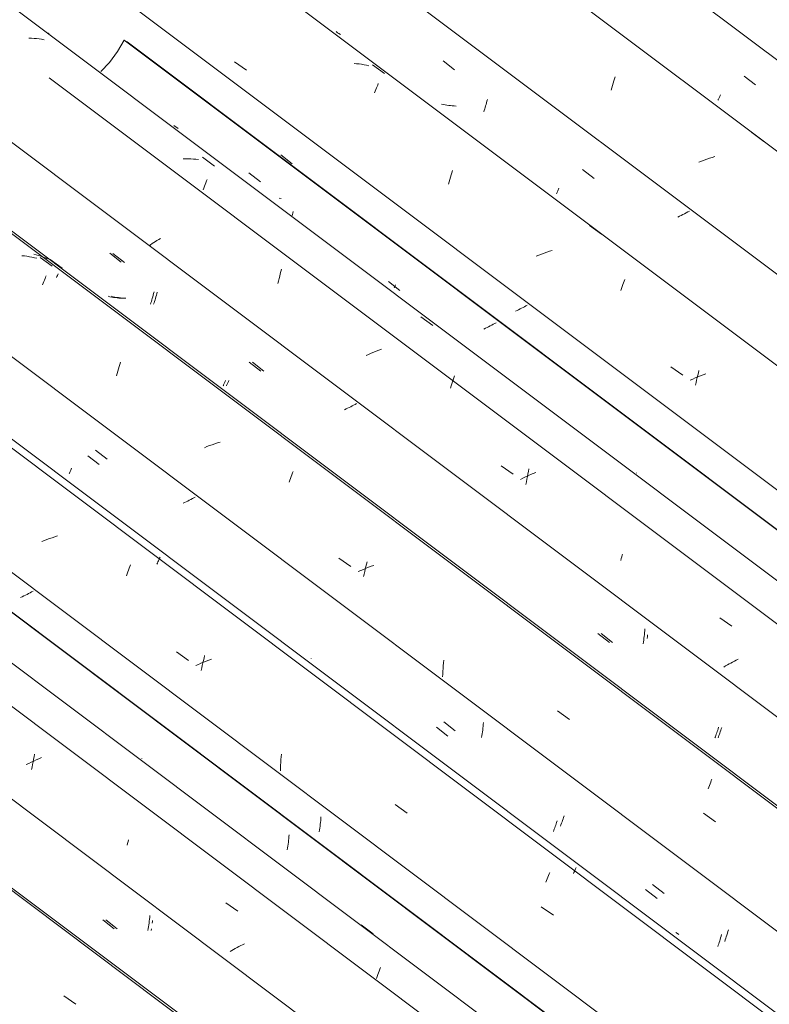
# Model space of a CAD drawing. Header units: millimetres. Extents: x 6528 to 21779, y 617 to 11154.
# Tile 55 of 106: x 13976 to 14577, y 5846 to 6635. Entities that reach past the tile are written whole.
import ezdxf

# ---------------------------------------------------------------- set-up
doc = ezdxf.new("R2010")
doc.units = ezdxf.units.MM
doc.layers.add('A-GLAZ-CWMG', color=7, linetype='Continuous', lineweight=5)

# ---------------------------------------------------------------- blocks, each defined once
blk = doc.blocks.new('FP_206-ISO_02')
at = {"layer": 'A-GLAZ-CWMG'}
blk.add_line((15548.41, 4751.9), (13490.73, 6296.31), dxfattribs=at)
at = {"layer": 'A-GLAZ-CWMG', "color": 9, "true_color": 0xc0c0c0}
blk.add_line((14011.34, 5852.5), (14021.01, 5845.76), dxfattribs=at)
blk = doc.blocks.new('FP_207-ISO_02')
at = {"layer": 'A-GLAZ-CWMG', "color": 9, "true_color": 0xc0c0c0}
for p, q in [((14042.59, 5913.39), (14051.81, 5906.22)), ((14079.56, 5909.35), (14079.77, 5910.85)), ((14079.77, 5910.85), (14079.96, 5912.35)), ((14079.96, 5912.35), (14080.13, 5913.87)), ((14080.13, 5913.87), (14080.28, 5915.39)), ((14080.28, 5915.39), (14080.4, 5916.92)), ((14078.85, 5904.94), (14079.1, 5906.4)), ((14079.1, 5906.4), (14079.34, 5907.87)), ((14079.34, 5907.87), (14079.56, 5909.35))]:
    blk.add_line(p, q, dxfattribs=at)
blk = doc.blocks.new('FP_208-ISO_02')
at = {"layer": 'A-GLAZ-CWMG'}
blk.add_line((15660.98, 4815.03), (13687.73, 6296.06), dxfattribs=at)
at = {"layer": 'A-GLAZ-CWMG', "color": 9, "true_color": 0xc0c0c0}
for p, q in [((14062.19, 5973.26), (14062.57, 5974.72)), ((14062.57, 5974.72), (14062.97, 5976.16)), ((14062.97, 5976.16), (14063.37, 5977.57)), ((14146.1, 5888.86), (14144.74, 5888.05)), ((14147.48, 5889.67), (14146.1, 5888.86)), ((14148.89, 5890.46), (14147.48, 5889.67)), ((14150.31, 5891.24), (14148.89, 5890.46)), ((14151.76, 5892), (14150.31, 5891.24)), ((14153.23, 5892.76), (14151.76, 5892)), ((14154.71, 5893.49), (14153.23, 5892.76)), ((14156.21, 5894.22), (14154.71, 5893.49))]:
    blk.add_line(p, q, dxfattribs=at)
blk = doc.blocks.new('FP_209-ISO_02')
at = {"layer": 'A-GLAZ-CWMG', "color": 9, "true_color": 0xc0c0c0}
for p, q in [((14191, 5972.55), (14191.22, 5974.04)), ((14191.22, 5974.04), (14191.43, 5975.53)), ((14191.43, 5975.53), (14191.62, 5977.04)), ((14191.62, 5977.04), (14191.79, 5978.55)), ((14191.79, 5978.55), (14191.94, 5980.08)), ((14191.94, 5980.08), (14192.07, 5981.61)), ((14190.5, 5969.62), (14190.76, 5971.08)), ((14190.76, 5971.08), (14191, 5972.55))]:
    blk.add_line(p, q, dxfattribs=at)
blk = doc.blocks.new('Rectangular Mullion - Telha Fibrocimento - Ondulada-V194-ISO_02')
at = {"layer": 'A-GLAZ-CWMG'}
for p, q in [((15723.33, 4843.89), (13744.7, 6328.96)), ((15721.12, 4845.16), (13744.41, 6328.79)), ((15609.01, 4779.61), (13631.68, 6263.71))]:
    blk.add_line(p, q, dxfattribs=at)
for name in ['FP_206-ISO_02', 'FP_208-ISO_02', 'FP_209-ISO_02', 'FP_207-ISO_02']:
    blk.add_blockref(name, (0, 0), dxfattribs=at)
blk = doc.blocks.new('FP_219-ISO_02')
at = {"layer": 'A-GLAZ-CWMG'}
blk.add_line((15550.88, 4752.16), (13493.2, 6296.57), dxfattribs=at)
blk = doc.blocks.new('FP_220-ISO_02')
at = {"layer": 'A-GLAZ-CWMG', "color": 9, "true_color": 0xc0c0c0}
for p, q in [((14045.11, 5913.31), (14054.33, 5906.14)), ((14082.34, 5910.7), (14082.54, 5912.21)), ((14082.54, 5912.21), (14082.62, 5912.95)), ((14081.4, 5904.81), (14081.66, 5906.26))]:
    blk.add_line(p, q, dxfattribs=at)
blk = doc.blocks.new('FP_221-ISO_02')
at = {"layer": 'A-GLAZ-CWMG'}
blk.add_line((15684.88, 4831.82), (13627.2, 6376.22), dxfattribs=at)
at = {"layer": 'A-GLAZ-CWMG', "color": 9, "true_color": 0xc0c0c0}
for p, q in [((13987.61, 6044.13), (13988.06, 6046.13)), ((13983.27, 6038.78), (13981.29, 6037.79)), ((13985.27, 6039.76), (13983.27, 6038.78)), ((13987.29, 6040.7), (13985.27, 6039.76)), ((13985.98, 6035.89), (13986.36, 6037.98)), ((13986.36, 6037.98), (13986.76, 6040.05)), ((13986.76, 6040.05), (13987.18, 6042.1)), ((13987.18, 6042.1), (13987.61, 6044.13)), ((13989.32, 6041.63), (13987.29, 6040.7)), ((13991.38, 6042.52), (13989.32, 6041.63)), ((13993.45, 6043.39), (13991.38, 6042.52)), ((13985.62, 6033.77), (13985.98, 6035.89)), ((14141.34, 5926.97), (14151.01, 5920.27)), ((14249.85, 5909.45), (14259.4, 5902.29)), ((14263.68, 5870.98), (14264.21, 5872.4)), ((14264.21, 5872.4), (14264.73, 5873.78)), ((14264.73, 5873.78), (14265.25, 5875.12)), ((14262.08, 5866.44), (14262.61, 5868)), ((14262.61, 5868), (14263.15, 5869.51)), ((14263.15, 5869.51), (14263.68, 5870.98))]:
    blk.add_line(p, q, dxfattribs=at)
blk = doc.blocks.new('FP_222-ISO_02')
at = {"layer": 'A-GLAZ-CWMG', "color": 9, "true_color": 0xc0c0c0}
for p, q in [((13978.15, 6172.36), (13976.83, 6171.74)), ((13979.45, 6172.98), (13978.15, 6172.36)), ((13980.72, 6173.61), (13979.45, 6172.98)), ((13981.98, 6174.25), (13980.72, 6173.61)), ((13983.22, 6174.89), (13981.98, 6174.25)), ((13984.43, 6175.53), (13983.22, 6174.89)), ((13985.62, 6176.17), (13984.43, 6175.53)), ((13986.79, 6176.82), (13985.62, 6176.17)), ((14073.92, 6042.81), (14073.88, 6042.87)), ((14216.83, 5988.47), (14217.02, 5989.97)), ((14217.02, 5989.97), (14217.2, 5991.48)), ((14217.2, 5991.48), (14217.36, 5993)), ((14217.36, 5993), (14217.49, 5994.53)), ((14217.49, 5994.53), (14217.61, 5996.06)), ((14216.14, 5984.04), (14216.39, 5985.51)), ((14216.39, 5985.51), (14216.62, 5986.98)), ((14216.62, 5986.98), (14216.83, 5988.47))]:
    blk.add_line(p, q, dxfattribs=at)
blk = doc.blocks.new('FP_223-ISO_02')
at = {"layer": 'A-GLAZ-CWMG'}
blk.add_line((15815.43, 4906.22), (13838.77, 6389.82), dxfattribs=at)
at = {"layer": 'A-GLAZ-CWMG', "color": 9, "true_color": 0xc0c0c0}
for p, q in [((14000.05, 6218.94), (13997.94, 6218.17)), ((14002.17, 6219.69), (14000.05, 6218.94)), ((14004.3, 6220.39), (14002.17, 6219.69)), ((14006.44, 6221.06), (14004.3, 6220.39)), ((13995.85, 6217.35), (13993.76, 6216.51)), ((13997.94, 6218.17), (13995.85, 6217.35)), ((14063.3, 6193.7), (14063.83, 6195.15)), ((14063.83, 6195.15), (14064.37, 6196.56)), ((14064.37, 6196.56), (14064.89, 6197.91)), ((14061.67, 6189.09), (14062.21, 6190.67)), ((14062.21, 6190.67), (14062.76, 6192.21)), ((14062.76, 6192.21), (14063.3, 6193.7)), ((14101.66, 6128.09), (14111.3, 6121.37)), ((14123.86, 6123.25), (14124.35, 6125.16)), ((14119.33, 6118.19), (14117.29, 6117.26)), ((14121.38, 6119.08), (14119.33, 6118.19)), ((14123.45, 6119.95), (14121.38, 6119.08)), ((14122.01, 6115.3), (14122.45, 6117.33)), ((14122.45, 6117.33), (14122.9, 6119.33)), ((14122.9, 6119.33), (14123.37, 6121.31)), ((14123.37, 6121.31), (14123.86, 6123.25)), ((14125.54, 6120.78), (14123.45, 6119.95)), ((14127.64, 6121.58), (14125.54, 6120.78)), ((14129.75, 6122.35), (14127.64, 6121.58)), ((14121.59, 6113.25), (14122.01, 6115.3)), ((14185.68, 6044.04), (14185.89, 6046.26)), ((14185.14, 6035.11), (14185.23, 6037.35)), ((14185.23, 6037.35), (14185.35, 6039.59)), ((14185.35, 6039.59), (14185.5, 6041.82)), ((14185.5, 6041.82), (14185.68, 6044.04)), ((14185.09, 6032.86), (14185.14, 6035.11)), ((14277.12, 6005.72), (14286.78, 5998.97)), ((14399.95, 5948.99), (14400.46, 5950.22)), ((14400.46, 5950.22), (14400.94, 5951.41)), ((14397.86, 5943.57), (14398.39, 5944.99)), ((14398.39, 5944.99), (14398.92, 5946.37)), ((14398.92, 5946.37), (14399.44, 5947.7)), ((14399.44, 5947.7), (14399.95, 5948.99)), ((14394.23, 5923.88), (14403.89, 5917.12))]:
    blk.add_line(p, q, dxfattribs=at)
blk = doc.blocks.new('FP_224-ISO_02')
at = {"layer": 'A-GLAZ-CWMG', "color": 9, "true_color": 0xc0c0c0}
for p, q in [((14030.64, 6285.42), (14039.86, 6278.23)), ((14113.27, 6250.35), (14112.06, 6249.72)), ((14114.47, 6250.98), (14113.27, 6250.35)), ((14115.64, 6251.61), (14114.47, 6250.98)), ((14116.79, 6252.25), (14115.64, 6251.61)), ((14108.29, 6247.86), (14107, 6247.25)), ((14109.57, 6248.47), (14108.29, 6247.86)), ((14110.82, 6249.09), (14109.57, 6248.47)), ((14112.06, 6249.72), (14110.82, 6249.09)), ((14347.4, 6067.04), (14347.55, 6068.56)), ((14347.55, 6068.56), (14347.68, 6070.09)), ((14347.68, 6070.09), (14347.8, 6071.62)), ((14310.16, 6067.87), (14319.39, 6060.7)), ((14346.35, 6059.59), (14346.59, 6061.06)), ((14346.59, 6061.06), (14346.82, 6062.53)), ((14346.82, 6062.53), (14347.03, 6064.03)), ((14347.03, 6064.03), (14347.22, 6065.53)), ((14347.22, 6065.53), (14347.4, 6067.04)), ((14405.74, 5989.28), (14406.12, 5990.38)), ((14406.12, 5990.38), (14406.49, 5991.51)), ((14406.49, 5991.51), (14406.87, 5992.67)), ((14403.89, 5984.22), (14404.26, 5985.17)), ((14404.26, 5985.17), (14404.62, 5986.15)), ((14404.62, 5986.15), (14405, 5987.17)), ((14405, 5987.17), (14405.37, 5988.21)), ((14405.37, 5988.21), (14405.74, 5989.28)), ((14477.82, 5937.64), (14487.04, 5930.49)), ((14536.48, 5894.21), (14536.86, 5895.37)), ((14536.86, 5895.37), (14537.23, 5896.56)), ((14537.23, 5896.56), (14537.59, 5897.78)), ((14537.59, 5897.78), (14537.96, 5899.02)), ((14537.96, 5899.02), (14538.31, 5900.29)), ((14538.31, 5900.29), (14538.66, 5901.58)), ((14535.73, 5891.96), (14536.11, 5893.07)), ((14536.11, 5893.07), (14536.48, 5894.21))]:
    blk.add_line(p, q, dxfattribs=at)
blk = doc.blocks.new('FP_225-ISO_02')
at = {"layer": 'A-GLAZ-CWMG'}
blk.add_line((15944.9, 4980.81), (13887.22, 6525.22), dxfattribs=at)
at = {"layer": 'A-GLAZ-CWMG', "color": 9, "true_color": 0xc0c0c0}
for p, q in [((13979.92, 6445.46), (13977.89, 6445.66)), ((13981.92, 6445.21), (13979.92, 6445.46)), ((13983.91, 6444.9), (13981.92, 6445.21)), ((13985.87, 6444.54), (13983.91, 6444.9)), ((13987.81, 6444.11), (13985.87, 6444.54)), ((13989.71, 6443.64), (13987.81, 6444.11)), ((13992.47, 6444.38), (14002.06, 6437.31)), ((13994.39, 6422.38), (13994.91, 6423.7)), ((13994.91, 6423.7), (13995.42, 6424.97)), ((13995.42, 6424.97), (13995.92, 6426.19)), ((13995.92, 6426.19), (13996.4, 6427.36)), ((13996.4, 6427.36), (13996.88, 6428.48)), ((13996.88, 6428.48), (13997.33, 6429.56)), ((14054.29, 6351.33), (14054.8, 6353.18)), ((14054.8, 6353.18), (14055.33, 6355)), ((14055.33, 6355), (14055.86, 6356.79)), ((14055.86, 6356.79), (14056.4, 6358.54)), ((14056.4, 6358.54), (14056.94, 6360.24)), ((14053.78, 6349.44), (14054.29, 6351.33)), ((14126.2, 6292.66), (14124.11, 6291.83)), ((14128.3, 6293.45), (14126.2, 6292.66)), ((14130.41, 6294.22), (14128.3, 6293.45)), ((14132.54, 6294.94), (14130.41, 6294.22)), ((14134.68, 6295.63), (14132.54, 6294.94)), ((14136.82, 6296.28), (14134.68, 6295.63)), ((14192.56, 6265.75), (14193.11, 6267.26)), ((14193.11, 6267.26), (14193.65, 6268.73)), ((14193.65, 6268.73), (14194.18, 6270.16)), ((14194.18, 6270.16), (14194.71, 6271.54)), ((14194.71, 6271.54), (14195.24, 6272.87)), ((14192.01, 6264.19), (14192.56, 6265.75)), ((14231.89, 6203.35), (14241.53, 6196.62)), ((14253.7, 6195.16), (14251.62, 6194.31)), ((14253.15, 6194.55), (14253.62, 6196.51)), ((14253.62, 6196.51), (14254.11, 6198.44)), ((14255.79, 6195.98), (14253.7, 6195.16)), ((14254.11, 6198.44), (14254.62, 6200.34)), ((14257.9, 6196.77), (14255.79, 6195.98)), ((14260.02, 6197.52), (14257.9, 6196.77)), ((14249.56, 6193.43), (14247.52, 6192.51)), ((14251.62, 6194.31), (14249.56, 6193.43)), ((14251.8, 6188.5), (14252.23, 6190.55)), ((14252.23, 6190.55), (14252.68, 6192.56)), ((14252.68, 6192.56), (14253.15, 6194.55)), ((14315.42, 6114.84), (14315.58, 6117.06)), ((14315.58, 6117.06), (14315.77, 6119.28)), ((14315.77, 6119.28), (14316, 6121.49)), ((14315.13, 6108.11), (14315.2, 6110.36)), ((14315.2, 6110.36), (14315.29, 6112.6)), ((14315.29, 6112.6), (14315.42, 6114.84)), ((14407.26, 6080.8), (14416.91, 6074.05)), ((14528.48, 6019.83), (14529.01, 6021.2)), ((14529.01, 6021.2), (14529.52, 6022.51)), ((14529.52, 6022.51), (14530.03, 6023.78)), ((14530.03, 6023.78), (14530.53, 6025)), ((14530.53, 6025), (14531.02, 6026.17)), ((14527.94, 6018.42), (14528.48, 6019.83)), ((14524.29, 5998.86), (14533.94, 5992.09))]:
    blk.add_line(p, q, dxfattribs=at)
blk = doc.blocks.new('FP_226-ISO_02')
at = {"layer": 'A-GLAZ-CWMG', "color": 9, "true_color": 0xc0c0c0}
for p, q in [((14048.22, 6447.6), (14057.45, 6440.41)), ((14083.43, 6415.3), (14083.78, 6416.61)), ((14048.42, 6412.84), (14047.01, 6413.16)), ((14049.84, 6412.56), (14048.42, 6412.84)), ((14051.27, 6412.31), (14049.84, 6412.56)), ((14052.71, 6412.09), (14051.27, 6412.31)), ((14054.17, 6411.91), (14052.71, 6412.09)), ((14055.64, 6411.76), (14054.17, 6411.91)), ((14057.11, 6411.65), (14055.64, 6411.76)), ((14058.6, 6411.56), (14057.11, 6411.65)), ((14080.88, 6406.79), (14081.25, 6407.93)), ((14081.25, 6407.93), (14081.63, 6409.09)), ((14081.63, 6409.09), (14082, 6410.28)), ((14082, 6410.28), (14082.36, 6411.5)), ((14082.36, 6411.5), (14082.73, 6412.74)), ((14082.73, 6412.74), (14083.08, 6414.01)), ((14083.08, 6414.01), (14083.43, 6415.3)), ((14160.1, 6360.43), (14169.33, 6353.25)), ((14140.51, 6344.34), (14140.79, 6344.96)), ((14140.79, 6344.96), (14141.08, 6345.63)), ((14139.19, 6341.32), (14139.37, 6341.73)), ((14139.37, 6341.73), (14139.57, 6342.18)), ((14139.57, 6342.18), (14139.78, 6342.67)), ((14139.78, 6342.67), (14140.01, 6343.19)), ((14140.01, 6343.19), (14140.25, 6343.74)), ((14140.25, 6343.74), (14140.51, 6344.34)), ((14237.73, 6322.88), (14236.47, 6322.28)), ((14238.97, 6323.47), (14237.73, 6322.88)), ((14240.2, 6324.08), (14238.97, 6323.47)), ((14241.4, 6324.69), (14240.2, 6324.08)), ((14242.59, 6325.3), (14241.4, 6324.69)), ((14243.76, 6325.92), (14242.59, 6325.3)), ((14244.91, 6326.54), (14243.76, 6325.92)), ((14246.04, 6327.16), (14244.91, 6326.54)), ((14333.45, 6192.91), (14333.42, 6192.98)), ((14439.65, 6142.9), (14448.88, 6135.73)), ((14476.52, 6139.08), (14476.71, 6140.59)), ((14476.71, 6140.59), (14476.88, 6142.1)), ((14476.88, 6142.1), (14477.04, 6143.62)), ((14477.04, 6143.62), (14477.17, 6145.15)), ((14477.17, 6145.15), (14477.29, 6146.68)), ((14475.84, 6134.65), (14476.08, 6136.11)), ((14476.08, 6136.11), (14476.31, 6137.59)), ((14476.31, 6137.59), (14476.52, 6139.08)), ((14533.76, 6060.18), (14534.12, 6061.16)), ((14534.12, 6061.16), (14534.5, 6062.18)), ((14534.5, 6062.18), (14534.87, 6063.23)), ((14534.87, 6063.23), (14535.24, 6064.3)), ((14535.24, 6064.3), (14535.62, 6065.41)), ((14535.62, 6065.41), (14535.99, 6066.54)), ((14535.99, 6066.54), (14536.37, 6067.71)), ((14533.39, 6059.22), (14533.76, 6060.18))]:
    blk.add_line(p, q, dxfattribs=at)
blk = doc.blocks.new('FP_227-ISO_02')
at = {"layer": 'A-GLAZ-CWMG'}
blk.add_line((16057.46, 5043.94), (13999.78, 6588.34), dxfattribs=at)
at = {"layer": 'A-GLAZ-CWMG', "color": 9, "true_color": 0xc0c0c0}
for p, q in [((14082.23, 6455.36), (14080.98, 6454.53)), ((14083.5, 6456.19), (14082.23, 6455.36)), ((14084.81, 6457.02), (14083.5, 6456.19)), ((14086.13, 6457.84), (14084.81, 6457.02)), ((14087.49, 6458.65), (14086.13, 6457.84)), ((14088.86, 6459.45), (14087.49, 6458.65)), ((14080.98, 6454.53), (14079.75, 6453.7)), ((14458.01, 6201.46), (14458.38, 6202.93)), ((14458.38, 6202.93), (14458.77, 6204.39)), ((14458.77, 6204.39), (14459.17, 6205.82)), ((14459.17, 6205.82), (14459.4, 6206.61)), ((14541.99, 6116.86), (14540.65, 6116.04)), ((14543.36, 6117.66), (14541.99, 6116.86)), ((14544.75, 6118.46), (14543.36, 6117.66)), ((14546.16, 6119.25), (14544.75, 6118.46)), ((14547.59, 6120.03), (14546.16, 6119.25)), ((14549.04, 6120.79), (14547.59, 6120.03)), ((14550.51, 6121.54), (14549.04, 6120.79)), ((14552, 6122.27), (14550.51, 6121.54))]:
    blk.add_line(p, q, dxfattribs=at)
blk = doc.blocks.new('FP_228-ISO_02')
at = {"layer": 'A-GLAZ-CWMG', "color": 9, "true_color": 0xc0c0c0}
for p, q in [((14159.82, 6512.23), (14169.05, 6505.03)), ((14194.68, 6478.63), (14195.03, 6479.92)), ((14195.03, 6479.92), (14195.37, 6481.24)), ((14194.32, 6477.37), (14194.68, 6478.63)), ((14271.7, 6425.06), (14280.93, 6417.87)), ((14349.4, 6387.52), (14348.09, 6386.91)), ((14350.7, 6388.15), (14349.4, 6387.52)), ((14351.98, 6388.78), (14350.7, 6388.15)), ((14353.24, 6389.42), (14351.98, 6388.78)), ((14354.48, 6390.06), (14353.24, 6389.42)), ((14355.69, 6390.7), (14354.48, 6390.06)), ((14356.89, 6391.35), (14355.69, 6390.7)), ((14358.06, 6391.99), (14356.89, 6391.35))]:
    blk.add_line(p, q, dxfattribs=at)
blk = doc.blocks.new('Rectangular Mullion - Telha Fibrocimento - Ondulada-V213-ISO_02')
at = {"layer": 'A-GLAZ-CWMG'}
for p, q in [((14059.92, 6618.47), (14062.13, 6617.21)), ((16117.61, 5074.07), (14059.92, 6618.47)), ((16119.81, 5072.8), (14062.13, 6617.21)), ((16005.49, 5008.52), (13947.81, 6552.92)), ((15876.13, 4933.74), (13897.49, 6418.82)), ((15746.08, 4858.48), (13768.55, 6342.73))]:
    blk.add_line(p, q, dxfattribs=at)
blk.add_polyline3d([(14041.25, 6593.21, 0), (14048.11, 6600.52, 0), (14054.61, 6609.25, 0), (14059.92, 6618.47, 0)], dxfattribs=at)
for name in ['FP_227-ISO_02', 'FP_225-ISO_02', 'FP_228-ISO_02', 'FP_226-ISO_02', 'FP_223-ISO_02', 'FP_221-ISO_02', 'FP_224-ISO_02', 'FP_219-ISO_02', 'FP_222-ISO_02', 'FP_220-ISO_02']:
    blk.add_blockref(name, (0, 0), dxfattribs=at)
blk = doc.blocks.new('FP_235-ISO_02')
at = {"layer": 'A-GLAZ-CWMG'}
blk.add_line((15822.98, 4907.78), (13847.9, 6390.19), dxfattribs=at)
at = {"layer": 'A-GLAZ-CWMG', "color": 9, "true_color": 0xc0c0c0}
for p, q in [((14087.94, 6202.59), (14088.27, 6203.29)), ((14088.27, 6203.29), (14088.58, 6203.96)), ((14086.07, 6198.41), (14086.47, 6199.33)), ((14086.47, 6199.33), (14086.86, 6200.21)), ((14086.86, 6200.21), (14087.24, 6201.04)), ((14087.24, 6201.04), (14087.6, 6201.84)), ((14087.6, 6201.84), (14087.94, 6202.59)), ((14420, 5950.52), (14420.37, 5951.34)), ((14420.37, 5951.34), (14420.72, 5952.12)), ((14420.72, 5952.12), (14421.06, 5952.86)), ((14421.06, 5952.86), (14421.38, 5953.55)), ((14421.38, 5953.55), (14421.69, 5954.2)), ((14421.69, 5954.2), (14421.97, 5954.81)), ((14421.97, 5954.81), (14422.23, 5955.38))]:
    blk.add_line(p, q, dxfattribs=at)
blk = doc.blocks.new('FP_236-ISO_02')
at = {"layer": 'A-GLAZ-CWMG', "color": 9, "true_color": 0xc0c0c0}
for p, q in [((14036.85, 6289.86), (14046.07, 6282.66)), ((14016.78, 6273.23), (14017.07, 6273.89)), ((14017.07, 6273.89), (14017.39, 6274.59)), ((14017.39, 6274.59), (14017.72, 6275.34)), ((14015.8, 6271.05), (14016.01, 6271.52)), ((14016.01, 6271.52), (14016.24, 6272.04)), ((14016.24, 6272.04), (14016.5, 6272.61)), ((14016.5, 6272.61), (14016.78, 6273.23)), ((14209.82, 6122.66), (14209.79, 6122.75)), ((14315.98, 6072.1), (14325.19, 6064.92)), ((14409.55, 5988.6), (14409.97, 5989.66)), ((14409.97, 5989.66), (14410.39, 5990.76)), ((14410.39, 5990.76), (14410.82, 5991.9)), ((14410.82, 5991.9), (14411.25, 5993.08)), ((14411.25, 5993.08), (14411.68, 5994.3)), ((14411.68, 5994.3), (14412.12, 5995.56)), ((14412.12, 5995.56), (14412.55, 5996.85)), ((14483.41, 5941.79), (14492.62, 5934.63)), ((14503.32, 5902.39), (14502.12, 5903.27)), ((14543.41, 5902.63), (14543.83, 5904.04)), ((14543.83, 5904.04), (14544.25, 5905.47)), ((14504.55, 5901.56), (14503.32, 5902.39)), ((14541.24, 5896.11), (14541.68, 5897.34)), ((14541.68, 5897.34), (14542.11, 5898.61)), ((14542.11, 5898.61), (14542.55, 5899.91)), ((14542.55, 5899.91), (14542.98, 5901.25)), ((14542.98, 5901.25), (14543.41, 5902.63))]:
    blk.add_line(p, q, dxfattribs=at)
blk = doc.blocks.new('FP_237-ISO_02')
at = {"layer": 'A-GLAZ-CWMG'}
blk.add_line((15947.36, 4981.07), (13731.04, 6644.54), dxfattribs=at)
at = {"layer": 'A-GLAZ-CWMG', "color": 9, "true_color": 0xc0c0c0}
for p, q in [((13989.3, 6446.46), (13987.39, 6446.95)), ((13991.18, 6445.91), (13989.3, 6446.46)), ((13993.03, 6445.3), (13991.18, 6445.91)), ((13994.84, 6444.63), (13993.03, 6445.3)), ((13996.63, 6443.9), (13994.84, 6444.63)), ((13998.37, 6443.12), (13996.63, 6443.9)), ((14000.48, 6442.72), (14010.02, 6435.6)), ((14005.57, 6428.18), (14005.93, 6428.98)), ((14005.93, 6428.98), (14006.27, 6429.74)), ((14006.27, 6429.74), (14006.6, 6430.47)), ((14006.6, 6430.47), (14006.91, 6431.15))]:
    blk.add_line(p, q, dxfattribs=at)
blk = doc.blocks.new('FP_238-ISO_02')
at = {"layer": 'A-GLAZ-CWMG', "color": 9, "true_color": 0xc0c0c0}
for p, q in [((14050.83, 6447.57), (14060.06, 6440.37)), ((14086.03, 6415.26), (14086.38, 6416.57)), ((14051, 6412.83), (14049.59, 6413.15)), ((14052.42, 6412.55), (14051, 6412.83)), ((14053.85, 6412.3), (14052.42, 6412.55)), ((14055.29, 6412.09), (14053.85, 6412.3)), ((14056.75, 6411.91), (14055.29, 6412.09)), ((14058.22, 6411.76), (14056.75, 6411.91)), ((14059.7, 6411.64), (14058.22, 6411.76)), ((14061.18, 6411.56), (14059.7, 6411.64)), ((14083.47, 6406.78), (14083.84, 6407.91)), ((14083.84, 6407.91), (14084.22, 6409.07)), ((14084.22, 6409.07), (14084.59, 6410.26)), ((14084.59, 6410.26), (14084.96, 6411.47)), ((14084.96, 6411.47), (14085.32, 6412.71)), ((14085.32, 6412.71), (14085.68, 6413.98)), ((14085.68, 6413.98), (14086.03, 6415.26)), ((14162.69, 6360.38), (14171.91, 6353.19)), ((14143.08, 6344.33), (14143.35, 6344.96)), ((14143.35, 6344.96), (14143.64, 6345.62)), ((14141.75, 6341.31), (14141.93, 6341.72)), ((14141.93, 6341.72), (14142.12, 6342.17)), ((14142.12, 6342.17), (14142.34, 6342.66)), ((14142.34, 6342.66), (14142.57, 6343.18)), ((14142.57, 6343.18), (14142.82, 6343.74)), ((14142.82, 6343.74), (14143.08, 6344.33)), ((14335.96, 6192.89), (14335.93, 6192.97)), ((14442.17, 6142.81), (14451.39, 6135.64)), ((14479.09, 6138.94), (14479.28, 6140.44)), ((14479.28, 6140.44), (14479.46, 6141.95)), ((14536.25, 6060.11), (14536.62, 6061.1)), ((14536.62, 6061.1), (14536.99, 6062.11)), ((14536.99, 6062.11), (14537.36, 6063.15)), ((14537.36, 6063.15), (14537.74, 6064.22)), ((14537.74, 6064.22), (14538.11, 6065.32)), ((14538.11, 6065.32), (14538.49, 6066.45)), ((14538.49, 6066.45), (14538.86, 6067.61)), ((14535.88, 6059.17), (14536.25, 6060.11))]:
    blk.add_line(p, q, dxfattribs=at)
blk = doc.blocks.new('FP_239-ISO_02')
at = {"layer": 'A-GLAZ-CWMG'}
blk.add_line((16081.36, 5060.73), (13731.04, 6824.77), dxfattribs=at)
at = {"layer": 'A-GLAZ-CWMG', "color": 9, "true_color": 0xc0c0c0}
for p, q in [((13999.31, 6623.95), (13999.26, 6624.04)), ((13999.34, 6623.8), (13999.31, 6623.95)), ((13999.32, 6623.61), (13999.34, 6623.8)), ((13985.51, 6619.98), (13983.44, 6620.05)), ((13987.56, 6619.85), (13985.51, 6619.98)), ((13989.59, 6619.67), (13987.56, 6619.85)), ((13991.6, 6619.44), (13989.59, 6619.67)), ((13993.59, 6619.15), (13991.6, 6619.44)), ((13995.56, 6618.81), (13993.59, 6619.15)), ((14109.13, 6523.3), (14107.03, 6523.24)), ((14111.22, 6523.3), (14109.13, 6523.3)), ((14113.3, 6523.26), (14111.22, 6523.3)), ((14115.36, 6523.16), (14113.3, 6523.26)), ((14117.4, 6523.01), (14115.36, 6523.16)), ((14119.42, 6522.81), (14117.4, 6523.01)), ((14122.64, 6524.57), (14132.27, 6517.56)), ((14124.35, 6501.39), (14124.89, 6502.83)), ((14124.89, 6502.83), (14125.41, 6504.23)), ((14125.41, 6504.23), (14125.93, 6505.58)), ((14125.93, 6505.58), (14126.45, 6506.88)), ((14123.27, 6498.38), (14123.81, 6499.91)), ((14123.81, 6499.91), (14124.35, 6501.39)), ((14185.01, 6431.21), (14185.51, 6433.1)), ((14185.51, 6433.1), (14186.03, 6434.96)), ((14183.13, 6423.36), (14183.58, 6425.36)), ((14183.58, 6425.36), (14184.04, 6427.34)), ((14184.04, 6427.34), (14184.52, 6429.29)), ((14184.52, 6429.29), (14185.01, 6431.21)), ((14297.62, 6396.74), (14307.23, 6389.68)), ((14259.86, 6368.42), (14257.8, 6367.54)), ((14261.94, 6369.27), (14259.86, 6368.42)), ((14264.03, 6370.09), (14261.94, 6369.27)), ((14266.14, 6370.88), (14264.03, 6370.09)), ((14255.76, 6366.63), (14253.73, 6365.69)), ((14257.8, 6367.54), (14255.76, 6366.63)), ((14322.95, 6344.61), (14323.49, 6346.22)), ((14323.49, 6346.22), (14324.03, 6347.78)), ((14324.03, 6347.78), (14324.57, 6349.31)), ((14321.33, 6339.56), (14321.87, 6341.28)), ((14321.87, 6341.28), (14322.41, 6342.96)), ((14322.41, 6342.96), (14322.95, 6344.61)), ((14361.95, 6277.2), (14371.59, 6270.51)), ((14383.89, 6272.78), (14384.34, 6274.78)), ((14379.55, 6267.42), (14377.58, 6266.42)), ((14381.54, 6268.4), (14379.55, 6267.42)), ((14383.56, 6269.35), (14381.54, 6268.4)), ((14382.25, 6264.52), (14382.63, 6266.62)), ((14382.63, 6266.62), (14383.03, 6268.7)), ((14383.03, 6268.7), (14383.45, 6270.75)), ((14383.45, 6270.75), (14383.89, 6272.78)), ((14385.6, 6270.27), (14383.56, 6269.35)), ((14387.65, 6271.17), (14385.6, 6270.27)), ((14389.72, 6272.04), (14387.65, 6271.17)), ((14381.9, 6262.4), (14382.25, 6264.52)), ((14537.4, 6155.37), (14547.06, 6148.66))]:
    blk.add_line(p, q, dxfattribs=at)
blk = doc.blocks.new('FP_240-ISO_02')
at = {"layer": 'A-GLAZ-CWMG', "color": 9, "true_color": 0xc0c0c0}
for p, q in [((14100.82, 6549.14), (14099.7, 6549.95)), ((14101.97, 6548.37), (14100.82, 6549.14)), ((14103.14, 6547.63), (14101.97, 6548.37)), ((14185.32, 6526.42), (14194.56, 6519.23)), ((14185.56, 6491.54), (14184.16, 6491.85)), ((14276.37, 6420.01), (14276.55, 6420.42)), ((14276.55, 6420.42), (14276.75, 6420.87)), ((14276.75, 6420.87), (14276.96, 6421.36)), ((14276.96, 6421.36), (14277.19, 6421.89)), ((14277.19, 6421.89), (14277.44, 6422.45)), ((14374.82, 6401.81), (14373.58, 6401.23)), ((14376.04, 6402.41), (14374.82, 6401.81)), ((14377.25, 6403.01), (14376.04, 6402.41)), ((14378.43, 6403.61), (14377.25, 6403.01)), ((14379.6, 6404.22), (14378.43, 6403.61)), ((14380.75, 6404.83), (14379.6, 6404.22)), ((14381.88, 6405.44), (14380.75, 6404.83)), ((14382.98, 6406.06), (14381.88, 6405.44)), ((14470.67, 6271.53), (14470.65, 6271.61))]:
    blk.add_line(p, q, dxfattribs=at)
blk = doc.blocks.new('FP_241-ISO_02')
at = {"layer": 'A-GLAZ-CWMG'}
blk.add_line((16211.92, 5135.13), (13731.04, 6997.16), dxfattribs=at)
at = {"layer": 'A-GLAZ-CWMG', "color": 9, "true_color": 0xc0c0c0}
for p, q in [((14148.36, 6600.98), (14157.96, 6594.28)), ((14246.15, 6599.58), (14244.11, 6599.75)), ((14248.17, 6599.36), (14246.15, 6599.58)), ((14250.17, 6599.08), (14248.17, 6599.36)), ((14252.14, 6598.74), (14250.17, 6599.08)), ((14254.09, 6598.35), (14252.14, 6598.74)), ((14256.02, 6597.91), (14254.09, 6598.35)), ((14258.84, 6598.77), (14268.43, 6591.71)), ((14262.58, 6581.35), (14263.07, 6582.5)), ((14263.07, 6582.5), (14263.53, 6583.6)), ((14260.54, 6576.26), (14261.07, 6577.61)), ((14261.07, 6577.61), (14261.58, 6578.91)), ((14261.58, 6578.91), (14262.09, 6580.15)), ((14262.09, 6580.15), (14262.58, 6581.35)), ((14321.43, 6508.63), (14321.96, 6510.43)), ((14321.96, 6510.43), (14322.5, 6512.2)), ((14322.5, 6512.2), (14323.04, 6513.92)), ((14319.9, 6503.01), (14320.4, 6504.92)), ((14320.4, 6504.92), (14320.91, 6506.79)), ((14320.91, 6506.79), (14321.43, 6508.63)), ((14432.97, 6470.02), (14442.54, 6462.92)), ((14396.48, 6447.77), (14394.37, 6446.99)), ((14398.6, 6448.51), (14396.48, 6447.77)), ((14400.74, 6449.22), (14398.6, 6448.51)), ((14402.88, 6449.88), (14400.74, 6449.22)), ((14392.28, 6446.18), (14390.19, 6445.33)), ((14394.37, 6446.99), (14392.28, 6446.18)), ((14459.68, 6422.49), (14460.22, 6423.95)), ((14460.22, 6423.95), (14460.76, 6425.35)), ((14460.76, 6425.35), (14461.28, 6426.71)), ((14458.04, 6417.87), (14458.59, 6419.45)), ((14458.59, 6419.45), (14459.13, 6421)), ((14459.13, 6421), (14459.68, 6422.49)), ((14497.95, 6356.75), (14507.58, 6350.02)), ((14520.12, 6351.9), (14520.62, 6353.82)), ((14515.6, 6346.83), (14513.56, 6345.9)), ((14517.65, 6347.73), (14515.6, 6346.83)), ((14519.72, 6348.6), (14517.65, 6347.73)), ((14518.27, 6343.94), (14518.71, 6345.97)), ((14518.71, 6345.97), (14519.17, 6347.98)), ((14519.17, 6347.98), (14519.64, 6349.96)), ((14519.64, 6349.96), (14520.12, 6351.9)), ((14521.8, 6349.43), (14519.72, 6348.6)), ((14523.9, 6350.24), (14521.8, 6349.43)), ((14526.01, 6351.01), (14523.9, 6350.24)), ((14517.85, 6341.88), (14518.27, 6343.94))]:
    blk.add_line(p, q, dxfattribs=at)
blk = doc.blocks.new('FP_242-ISO_02')
at = {"layer": 'A-GLAZ-CWMG', "color": 9, "true_color": 0xc0c0c0}
for p, q in [((14230.89, 6624.45), (14229.77, 6625.26)), ((14232.04, 6623.68), (14230.89, 6624.45)), ((14233.21, 6622.94), (14232.04, 6623.68)), ((14315.43, 6601.83), (14324.67, 6594.64)), ((14315.67, 6566.9), (14314.26, 6567.21)), ((14317.09, 6566.62), (14315.67, 6566.9)), ((14318.52, 6566.38), (14317.09, 6566.62)), ((14319.97, 6566.17), (14318.52, 6566.38)), ((14321.43, 6566), (14319.97, 6566.17)), ((14322.89, 6565.86), (14321.43, 6566)), ((14324.37, 6565.75), (14322.89, 6565.86)), ((14325.86, 6565.67), (14324.37, 6565.75)), ((14349.26, 6564.49), (14349.62, 6565.71)), ((14349.62, 6565.71), (14349.98, 6566.96)), ((14349.98, 6566.96), (14350.33, 6568.23)), ((14350.33, 6568.23), (14350.68, 6569.53)), ((14350.68, 6569.53), (14351.02, 6570.85)), ((14348.14, 6560.98), (14348.52, 6562.12)), ((14348.52, 6562.12), (14348.89, 6563.29)), ((14348.89, 6563.29), (14349.26, 6564.49)), ((14427.38, 6514.72), (14436.62, 6507.54)), ((14406.48, 6495.35), (14406.66, 6495.77)), ((14406.66, 6495.77), (14406.86, 6496.22)), ((14406.86, 6496.22), (14407.07, 6496.72)), ((14407.07, 6496.72), (14407.31, 6497.25)), ((14407.31, 6497.25), (14407.55, 6497.81)), ((14407.55, 6497.81), (14407.82, 6498.41)), ((14407.82, 6498.41), (14408.09, 6499.05)), ((14408.09, 6499.05), (14408.38, 6499.72)), ((14509.12, 6479.36), (14507.81, 6478.68)), ((14510.42, 6480.05), (14509.12, 6479.36)), ((14511.69, 6480.73), (14510.42, 6480.05)), ((14512.93, 6481.42), (14511.69, 6480.73)), ((14505.1, 6477.34), (14503.71, 6476.68)), ((14506.46, 6478.01), (14505.1, 6477.34)), ((14507.81, 6478.68), (14506.46, 6478.01))]:
    blk.add_line(p, q, dxfattribs=at)
blk = doc.blocks.new('FP_243-ISO_02')
at = {"layer": 'A-GLAZ-CWMG'}
blk.add_line((16341.38, 5209.73), (13731.04, 7168.93), dxfattribs=at)
at = {"layer": 'A-GLAZ-CWMG', "color": 9, "true_color": 0xc0c0c0}
for p, q in [((14450.86, 6580.28), (14451.38, 6582.14)), ((14451.38, 6582.14), (14451.91, 6583.95)), ((14451.91, 6583.95), (14452.44, 6585.74)), ((14452.44, 6585.74), (14452.98, 6587.48)), ((14452.98, 6587.48), (14453.53, 6589.18)), ((14450.35, 6578.4), (14450.86, 6580.28)), ((14563.13, 6544.34), (14572.69, 6537.23)), ((14522.67, 6521.52), (14520.58, 6520.69)), ((14524.77, 6522.32), (14522.67, 6521.52)), ((14526.89, 6523.08), (14524.77, 6522.32)), ((14529.01, 6523.8), (14526.89, 6523.08)), ((14531.15, 6524.49), (14529.01, 6523.8)), ((14533.3, 6525.13), (14531.15, 6524.49))]:
    blk.add_line(p, q, dxfattribs=at)
blk = doc.blocks.new('FP_244-ISO_02')
at = {"layer": 'A-GLAZ-CWMG', "color": 9, "true_color": 0xc0c0c0}
for p, q in [((14556.8, 6589.69), (14566.04, 6582.51)), ((14537.22, 6573.35), (14537.5, 6573.99)), ((14537.5, 6573.99), (14537.79, 6574.66)), ((14535.87, 6570.26), (14536.06, 6570.68)), ((14536.06, 6570.68), (14536.26, 6571.14)), ((14536.26, 6571.14), (14536.47, 6571.64)), ((14536.47, 6571.64), (14536.71, 6572.17)), ((14536.71, 6572.17), (14536.96, 6572.74)), ((14536.96, 6572.74), (14537.22, 6573.35))]:
    blk.add_line(p, q, dxfattribs=at)
blk = doc.blocks.new('Rectangular Mullion - Telha Fibrocimento - Ondulada-1908999-ISO_02')
at = {"layer": 'A-GLAZ-CWMG'}
for p, q in [((16401.98, 5237.43), (13731.04, 7242.12)), ((16272.62, 5162.66), (13731.04, 7070.25)), ((16142.57, 5087.39), (13731.04, 6897.37))]:
    blk.add_line(p, q, dxfattribs=at)
for name in ['FP_244-ISO_02', 'FP_243-ISO_02', 'FP_241-ISO_02', 'FP_242-ISO_02', 'FP_239-ISO_02', 'FP_240-ISO_02', 'FP_237-ISO_02', 'FP_238-ISO_02', 'FP_235-ISO_02', 'FP_236-ISO_02']:
    blk.add_blockref(name, (0, 0), dxfattribs=at)

msp = doc.modelspace()

# ---------------------------------------------------------------- block references
at = {"layer": 'A-GLAZ-CWMG'}
for name in ['Rectangular Mullion - Telha Fibrocimento - Ondulada-1908999-ISO_02', 'Rectangular Mullion - Telha Fibrocimento - Ondulada-V213-ISO_02', 'Rectangular Mullion - Telha Fibrocimento - Ondulada-V194-ISO_02']:
    msp.add_blockref(name, (0, 0), dxfattribs=at)

doc.saveas('drawing.dxf')
